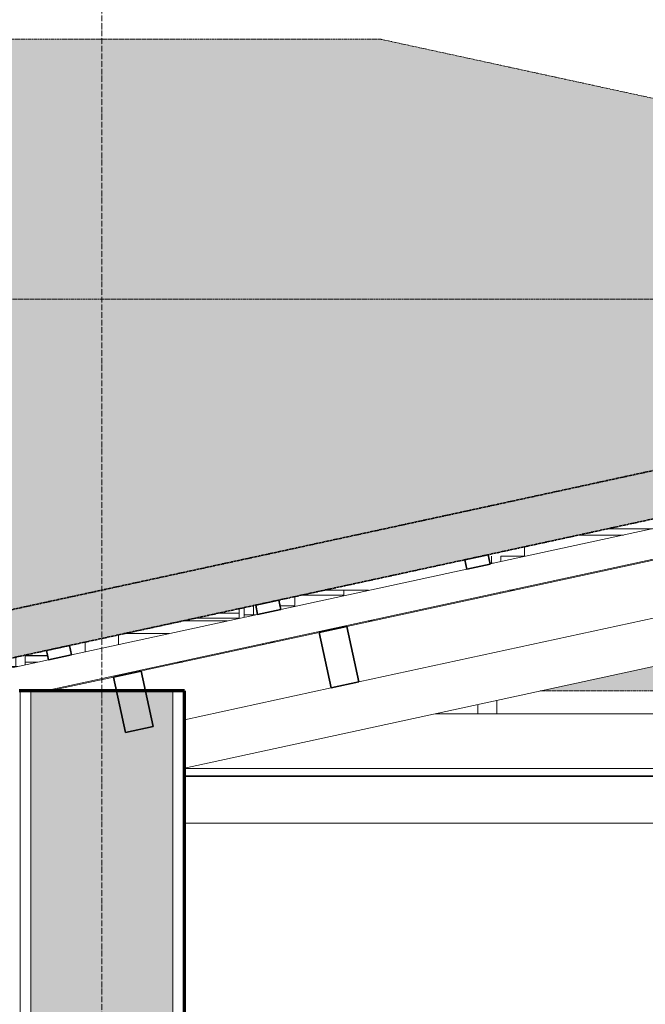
# Model space of a CAD drawing. Header units: millimetres. Extents: x -5210 to 64392, y -2302 to 8822.
# Tile 252 of 256: x 51349 to 52673, y 4665 to 6750. Entities that reach past the tile are written whole.
import ezdxf

# ---------------------------------------------------------------- set-up
doc = ezdxf.new("R2010")
doc.units = ezdxf.units.MM
doc.linetypes.add('_Tracejado médio', pattern=[4, 3, -1])
doc.linetypes.add('_Traço - ponto', pattern=[16, 12, -2, 0, -2])
for name, color, linetype, lineweight in [('A-GENM', 13, 'Continuous', 18), ('A-GLAZ-CWMG', 51, 'Continuous', 25), ('A-ROOF', 132, 'Continuous', 25), ('A-ROOF-PATT', 132, 'Continuous', 25), ('A-WALL', 113, 'Continuous', 25), ('A-WALL-PATT', 111, 'Continuous', 70), ('S-GRID', 1, 'Continuous', 9)]:
    doc.layers.add(name, color=color, linetype=linetype, lineweight=lineweight)

# ---------------------------------------------------------------- blocks, each defined once
blk = doc.blocks.new('Rectangular Mullion - 6x12 cm-3934010-CORTE D - MANTER _ DEMOLIR')
at = {"layer": 'A-GLAZ-CWMG', "lineweight": 18}
blk.add_line((12493.9, 5432), (12484.3, 5432), dxfattribs=at)
blk = doc.blocks.new('Rectangular Mullion - 6x12 cm-3933961-CORTE D - MANTER _ DEMOLIR')
at = {"layer": 'A-GLAZ-CWMG', "lineweight": 18}
for p, q in [((12394.7, 5477), (12300.4, 5477)), ((12701.3, 5477), (12691.8, 5477))]:
    blk.add_line(p, q, dxfattribs=at)
blk = doc.blocks.new('Rectangular Mullion - 2x5 cm-4253626-CORTE D - MANTER _ DEMOLIR')
at = {"layer": 'A-GLAZ-CWMG', "lineweight": 18}
for p, q in [((12051.4, 5422.9), (12050.8, 5422.9)), ((12013.6, 5403.5), (11966.4, 5403.5))]:
    blk.add_line(p, q, dxfattribs=at)
blk = doc.blocks.new('Rectangular Mullion - 2x5 cm-4253631-CORTE D - MANTER _ DEMOLIR')
at = {"layer": 'A-GLAZ-CWMG', "lineweight": 18}
for p, q in [((12640.9, 5531.4), (12551.5, 5531.4)), ((12640.9, 5541.7), (12640.9, 5531.4))]:
    blk.add_line(p, q, dxfattribs=at)
blk = doc.blocks.new('Rectangular Mullion - 2x5 cm-4253633-CORTE D - MANTER _ DEMOLIR')
at = {"layer": 'A-GLAZ-CWMG', "lineweight": 35}
for p, q in [((12060.1, 5424.8), (12011.3, 5414.2)), ((12064.4, 5405.3), (12060.1, 5424.8)), ((12011.3, 5414.2), (12015.5, 5394.7)), ((12015.5, 5394.7), (12064.4, 5405.3))]:
    blk.add_line(p, q, dxfattribs=at)
blk = doc.blocks.new('Rectangular Mullion - 2x5 cm-4253637-CORTE D - MANTER _ DEMOLIR')
at = {"layer": 'A-GLAZ-CWMG', "lineweight": 18}
for p, q in [((12537.2, 5528.3), (12536.5, 5528.3)), ((12537.2, 5528.3), (12537.2, 5508.8)), ((12537.2, 5508.8), (12505.6, 5508.8))]:
    blk.add_line(p, q, dxfattribs=at)
blk = doc.blocks.new('Rectangular Mullion - 2x5 cm-4253638-CORTE D - MANTER _ DEMOLIR')
at = {"layer": 'A-GLAZ-CWMG', "lineweight": 18}
for p, q in [((13023, 5633.7), (13022.3, 5633.7)), ((13023, 5633.7), (13023, 5614.2)), ((13023, 5614.2), (12973, 5614.2))]:
    blk.add_line(p, q, dxfattribs=at)
blk = doc.blocks.new('Rectangular Mullion - 2x5 cm-4253677-CORTE D - MANTER _ DEMOLIR')
at = {"layer": 'A-GLAZ-CWMG', "lineweight": 35}
for p, q in [((12502.9, 5520.9), (12454.1, 5510.3)), ((12454.1, 5510.3), (12458.3, 5490.8)), ((12507.2, 5501.4), (12502.9, 5520.9)), ((12458.3, 5490.8), (12507.2, 5501.4))]:
    blk.add_line(p, q, dxfattribs=at)
blk = doc.blocks.new('Rectangular Mullion - 2x5 cm-4253679-CORTE D - MANTER _ DEMOLIR')
at = {"layer": 'A-GLAZ-CWMG', "lineweight": 35}
for p, q in [((12945.8, 5617), (12896.9, 5606.4)), ((12950, 5597.4), (12945.8, 5617)), ((12896.9, 5606.4), (12901.1, 5586.8)), ((12901.1, 5586.8), (12950, 5597.4))]:
    blk.add_line(p, q, dxfattribs=at)
blk = doc.blocks.new('Rectangular Mullion - 2x5 cm-4253688-CORTE D - MANTER _ DEMOLIR')
at = {"layer": 'A-GLAZ-CWMG', "lineweight": 18}
for p, q in [((12419, 5502.8), (12419, 5493.4)), ((12328.1, 5483.1), (12419, 5483.1)), ((12419, 5493.4), (12375.5, 5493.4)), ((12419, 5493.4), (12419, 5483.1))]:
    blk.add_line(p, q, dxfattribs=at)
blk = doc.blocks.new('Rectangular Mullion - 6x12 cm-3933649-CORTE D - MANTER _ DEMOLIR')
at = {"layer": 'A-GLAZ-CWMG', "lineweight": 18}
for p, q in [((13294.1, 5672.1), (13199.2, 5672.1)), ((13232.1, 5658.7), (13137.2, 5658.7)), ((13538.8, 5658.7), (13529.2, 5658.7)), ((13550.7, 5663.3), (13550.7, 5661.2)), ((12693.1, 5541.7), (12598.1, 5541.7)), ((12999.7, 5541.7), (12990.2, 5541.7))]:
    blk.add_line(p, q, dxfattribs=at)
blk = doc.blocks.new('Rectangular Mullion - 6x12 cm-3934020-CORTE D - MANTER _ DEMOLIR')
at = {"layer": 'A-GLAZ-CWMG', "lineweight": 18}
for p, q in [((12833.8, 5280.6), (14766.4, 5280.6)), ((15036, 5164.7), (12303.5, 5164.7)), ((12303.5, 5149.1), (15036, 5149.1))]:
    blk.add_line(p, q, dxfattribs=at)
blk = doc.blocks.new('Rectangular Mullion - 4x6_3-3931221-CORTE D - MANTER _ DEMOLIR')
at = {"layer": 'A-GLAZ-CWMG', "lineweight": 18}
for p, q in [((11946.4, 5380.7), (11946.4, 5400.3)), ((11966.4, 5384.1), (11966.4, 5403.5)), ((11926.4, 5396), (11926.4, 5380.7)), ((11926.4, 5380.7), (11926.4, 5375.4)), ((11946.4, 5380.7), (11926.4, 5380.7)), ((11950.9, 5380.7), (11946.4, 5380.7))]:
    blk.add_line(p, q, dxfattribs=at)
blk = doc.blocks.new('Rectangular Mullion - 4x6_3-3931223-CORTE D - MANTER _ DEMOLIR')
at = {"layer": 'A-GLAZ-CWMG', "lineweight": 18}
for p, q in [((12429.7, 5505.2), (12429.7, 5489.9)), ((12449.7, 5489.9), (12449.7, 5508.9)), ((12429.7, 5489.9), (12429.7, 5484.6)), ((12449.7, 5489.9), (12429.7, 5489.9)), ((12454.2, 5489.9), (12449.7, 5489.9)), ((12468.3, 5428.5), (12469.7, 5428.5))]:
    blk.add_line(p, q, dxfattribs=at)
blk = doc.blocks.new('Rectangular Mullion - 4x6_3-3931225-CORTE D - MANTER _ DEMOLIR')
at = {"layer": 'A-GLAZ-CWMG', "lineweight": 18}
for p, q in [((12953, 5599.1), (12953, 5614.3)), ((12973, 5602.4), (12973, 5614.3)), ((12953, 5599.1), (12949.7, 5599.1)), ((12957.5, 5599.1), (12953, 5599.1)), ((12971.6, 5537.7), (12973, 5537.7))]:
    blk.add_line(p, q, dxfattribs=at)
blk = doc.blocks.new('Rectangular Mullion - 4x6_3-3931030-CORTE D - MANTER _ DEMOLIR')
at = {"layer": 'A-GLAZ-CWMG', "lineweight": 18}
for p, q in [((12924.4, 5280.6), (12924.4, 5300.2)), ((12964.4, 5280.6), (12964.4, 5308.9))]:
    blk.add_line(p, q, dxfattribs=at)
blk = doc.blocks.new('Rectangular Mullion - 4x6_3-V14-CORTE D - MANTER _ DEMOLIR')
at = {"layer": 'A-GLAZ-CWMG', "lineweight": 18}
for p, q in [((14721.3, 5981.7), (15106.3, 6065.3)), ((15111, 6066.3), (15115.2, 6067.2)), ((15115.2, 6067.2), (15115.7, 6065.3)), ((12008.4, 5328.7), (15111, 6001.8)), ((14278.5, 5885.7), (14672.4, 5971.1)), ((13835.6, 5789.6), (14229.6, 5875.1)), ((13392.8, 5693.5), (13786.8, 5779)), ((12950, 5597.5), (13344, 5682.9)), ((12507.2, 5501.4), (12901.1, 5586.8)), ((12064.4, 5405.3), (12458.3, 5490.8)), ((11711.3, 5328.7), (12015.5, 5394.7)), ((11621.6, 5309.2), (11669.7, 5319.7)), ((11634.9, 5247.7), (11621.6, 5309.2)), ((11634.9, 5247.7), (11704.7, 5262.8))]:
    blk.add_line(p, q, dxfattribs=at)
blk = doc.blocks.new('Rectangular Mullion - 6x12 cm 2-4082024-CORTE D - MANTER _ DEMOLIR')
at = {"layer": 'A-GLAZ-CWMG', "lineweight": 18}
for p, q in [((13829.9, 5721.8), (13819.5, 5719.6)), ((13760.8, 5706.8), (12657.2, 5467.4))]:
    blk.add_line(p, q, dxfattribs=at)
blk = doc.blocks.new('Rectangular Mullion - 6x12 cm-4090283-CORTE D - MANTER _ DEMOLIR')
at = {"layer": 'A-GLAZ-CWMG', "lineweight": 35}
for p, q in [((12646.8, 5465.1), (12588.1, 5452.4)), ((12672.2, 5347.9), (12646.8, 5465.1)), ((12588.1, 5452.4), (12613.6, 5335.1)), ((12613.6, 5335.1), (12672.2, 5347.9))]:
    blk.add_line(p, q, dxfattribs=at)
blk = doc.blocks.new('Rectangular Mullion - 6x12 cm 2-4082025-CORTE D - MANTER _ DEMOLIR')
at = {"layer": 'A-GLAZ-CWMG', "lineweight": 18}
for p, q in [((12153.3, 5358.1), (12017.9, 5328.7)), ((12222.3, 5373.1), (12211.9, 5370.8)), ((11675.1, 5254.3), (11660.1, 5251.1)), ((11692.7, 5258.2), (11675.1, 5254.3)), ((11700.5, 5137), (11675.1, 5254.3)), ((11685.5, 5133.8), (11700.5, 5137)), ((11718.2, 5140.9), (11700.5, 5137))]:
    blk.add_line(p, q, dxfattribs=at)
blk = doc.blocks.new('Rectangular Mullion - 6x12 cm-4252338-CORTE D - MANTER _ DEMOLIR')
at = {"layer": 'A-GLAZ-CWMG', "lineweight": 18}
for p, q in [((12013.7, 5403.1), (11966.4, 5403.1)), ((11926.4, 5389.7), (11897.4, 5389.7)), ((11992.3, 5389.7), (11966.4, 5389.7)), ((12299, 5389.7), (12289.4, 5389.7)), ((12310.9, 5394.3), (12310.9, 5392.3))]:
    blk.add_line(p, q, dxfattribs=at)
blk = doc.blocks.new('Rectangular Mullion - 6x12 cm-4252792-CORTE D - MANTER _ DEMOLIR')
at = {"layer": 'A-GLAZ-CWMG', "lineweight": 18}
for p, q in [((12175.9, 5450.1), (12270.8, 5450.1)), ((12477.3, 5428.4), (12477.3, 5430.4))]:
    blk.add_line(p, q, dxfattribs=at)
blk = doc.blocks.new('tesoura6 - tesoura-4029236-CORTE D - MANTER _ DEMOLIR')
at = {"layer": 'A-GENM'}
for p, q in [((12163.5, 5447.4), (12163.5, 5426.8)), ((12093.5, 5411.6), (12093.5, 5432.2))]:
    blk.add_line(p, q, dxfattribs=at)
blk = doc.blocks.new('Rectangular Mullion - 6x12 cm 2-4082030-CORTE D - MANTER _ DEMOLIR')
at = {"layer": 'A-GLAZ-CWMG', "lineweight": 18}
for p, q in [((12657.2, 5467.4), (12646.8, 5465.1)), ((12588.1, 5452.4), (12222.3, 5373.1))]:
    blk.add_line(p, q, dxfattribs=at)
blk = doc.blocks.new('Rectangular Mullion - 6x12 cm-4082021-CORTE D - MANTER _ DEMOLIR')
at = {"layer": 'A-GLAZ-CWMG', "lineweight": 35}
for p, q in [((12211.9, 5370.8), (12153.3, 5358.1)), ((12153.3, 5358.1), (12178.7, 5240.8)), ((12237.4, 5253.5), (12211.9, 5370.8)), ((12178.7, 5240.8), (12237.4, 5253.5))]:
    blk.add_line(p, q, dxfattribs=at)
blk = doc.blocks.new('tesoura10 - tesoura-4089500-CORTE D - MANTER _ DEMOLIR')
at = {"layer": 'A-GENM'}
for p, q in [((12303.5, 5165.5), (15060, 5763.6)), ((13786.3, 5589.6), (12672.2, 5347.9)), ((12613.6, 5335.1), (12303.5, 5267.9)), ((17998.5, 5147.8), (12303.5, 5147.8))]:
    blk.add_line(p, q, dxfattribs=at)

msp = doc.modelspace()

# ---------------------------------------------------------------- hatches: boundary and pattern name
at = {"layer": 'A-ROOF-PATT'}
for points in [[(54350.984, 6157.751), (54360.487, 6157.751), (54505.434, 6189.197), (52113.754, 6708.077), (47631.789, 6708.077), (45666.338, 6157.751), (53975.428, 6157.751)], [(49093.211, 5425.206), (50983.96, 5425.206), (54360.487, 6157.751), (42789.756, 6157.751), (45487.934, 5425.206), (48717.656, 5425.206)]]:
    msp.add_hatch(color=254, dxfattribs=at).paths.add_polyline_path(points, flags=0)
at = {"layer": 'A-ROOF-PATT', "lineweight": 18}
msp.add_hatch(color=21, dxfattribs=at).paths.add_polyline_path([(58005.971, 5328.7), (58026.908, 5425.206), (54505.434, 6189.197), (50983.96, 5425.206), (51004.897, 5328.7), (51010.785, 5328.7), (54505.434, 6086.871), (58000.083, 5328.7)], flags=0)
at = {"layer": 'A-ROOF-PATT'}
h = msp.add_hatch(color=254, dxfattribs=at)
h.paths.add_polyline_path([(52450.299, 5328.765), (52833.403, 5328.765), (52833.403, 5411.88), (52473.208, 5333.735)], flags=0)
h.paths.add_polyline_path([(54726.539, 5328.765), (54836.317, 5328.765), (54891.688, 5347.831), (54891.688, 5416.314), (54580.434, 5416.314), (54580.434, 5328.765), (54632.65, 5328.765)], flags=0)
h.paths.add_polyline_path([(54989.894, 5328.765), (55406.259, 5328.765), (55406.259, 5416.314), (55244.157, 5416.314), (55008.205, 5335.07)], flags=0)
h.paths.add_polyline_path([(54430.434, 5328.765), (54430.434, 5416.314), (54417.117, 5416.314), (54417.117, 5328.765)], flags=0)
h.paths.add_polyline_path([(54377.117, 5328.765), (54377.117, 5416.314), (53920.289, 5416.314), (54174.551, 5328.765), (54350.984, 5328.765)], flags=0)
h.paths.add_polyline_path([(54020.973, 5328.765), (53902.545, 5369.543), (53902.545, 5328.765), (53975.428, 5328.765)], flags=0)
h.paths.add_polyline_path([(53862.545, 5328.765), (53862.545, 5383.316), (53766.711, 5416.314), (53387.974, 5416.314), (53387.974, 5328.765), (53787.651, 5328.765)], flags=0)
h.paths.add_polyline_path([(55446.259, 5328.765), (55920.83, 5328.765), (55920.83, 5416.314), (55446.259, 5416.314), (55446.259, 5340.862)], flags=0)
h.paths.add_polyline_path([(55960.83, 5328.765), (56435.401, 5328.765), (56435.401, 5355.92), (56157.025, 5416.314), (55960.83, 5416.314), (55960.83, 5340.862)], flags=0)
h.paths.add_polyline_path([(56475.401, 5328.765), (56560.569, 5328.765), (56475.401, 5347.242), (56475.401, 5340.862)], flags=0)
h.paths.add_polyline_path([(57379.982, 5328.765), (57524.463, 5328.765), (57524.463, 5346.83), (56647.283, 5537.136), (56647.283, 5535.07), (57389.792, 5373.981), (57382.607, 5340.862)], flags=0)
h.paths.add_polyline_path([(53347.974, 5328.765), (53347.974, 5416.314), (52873.403, 5416.314), (52873.403, 5328.765), (53318.207, 5328.765)], flags=0)
h.paths.add_polyline_path([(54931.688, 5361.604), (55090.579, 5416.314), (54931.688, 5416.314), (54931.688, 5410.785)], flags=0)
h.paths.add_polyline_path([(57524.463, 5411.296), (57524.463, 5431.887), (56822.824, 5584.109), (56822.824, 5564.655), (56817.584, 5564.655), (57041.176, 5516.146), (57045.412, 5535.672), (57094.276, 5525.072), (57090.127, 5505.526), (57460.346, 5425.206)], flags=0)
h.paths.add_polyline_path([(53538.41, 5547.806), (53862.545, 5547.806), (53862.545, 5564.655), (53537.59, 5564.655), (53508.074, 5558.251)], flags=0)
h.paths.add_polyline_path([(56588.58, 5547.806), (56598.104, 5547.806), (56520.442, 5564.655), (56510.917, 5564.655)], flags=0)
h.paths.add_polyline_path([(55406.259, 5547.806), (55406.259, 5564.655), (54931.688, 5564.655), (54931.688, 5547.806), (55102.094, 5547.806)], flags=0)
h.paths.add_polyline_path([(54350.984, 5547.806), (54377.117, 5547.806), (54377.117, 5564.655), (53902.545, 5564.655), (53902.545, 5547.806), (53975.428, 5547.806)], flags=0)
h.paths.add_polyline_path([(54430.434, 5547.806), (54430.434, 5564.655), (54417.117, 5564.655), (54417.117, 5547.806)], flags=0)
h.paths.add_polyline_path([(55446.259, 5547.806), (55472.458, 5547.806), (55502.794, 5558.251), (55473.278, 5564.655), (55446.259, 5564.655), (55446.259, 5558.251)], flags=0)
h.paths.add_polyline_path([(54891.688, 5547.806), (54891.688, 5564.655), (54580.434, 5564.655), (54580.434, 5547.806), (54726.539, 5547.806)], flags=0)
h.paths.add_polyline_path([(54417.117, 5596.997), (54430.434, 5596.997), (54430.434, 5692.254), (54417.117, 5692.254), (54417.117, 5690.478)], flags=0)
h.paths.add_polyline_path([(56371.368, 5596.997), (55960.83, 5686.064), (55960.83, 5683.997), (56361.843, 5596.997)], flags=0)
h.paths.add_polyline_path([(54580.434, 5596.997), (54891.688, 5596.997), (54891.688, 5690.832), (54885.133, 5692.254), (54580.434, 5692.254), (54580.434, 5690.478)], flags=0)
h.paths.add_polyline_path([(54377.117, 5596.997), (54377.117, 5692.254), (54125.735, 5692.254), (53902.545, 5643.833), (53902.545, 5596.997), (54350.984, 5596.997)], flags=0)
h.paths.add_polyline_path([(53686.664, 5596.997), (53862.545, 5596.997), (53862.545, 5635.155), (53719.624, 5604.148)], flags=0)
h.paths.add_polyline_path([(56668.51, 5596.997), (56763.418, 5596.997), (56234.679, 5711.708), (56234.679, 5692.254), (56229.439, 5692.254), (56450.069, 5644.388), (56475.401, 5644.388), (56475.401, 5638.892), (56588.757, 5614.299), (56592.993, 5633.826), (56641.856, 5623.225), (56637.707, 5603.679), (56647.283, 5601.602)], flags=0)
h.paths.add_polyline_path([(54931.688, 5596.997), (55323.049, 5597.247), (54931.688, 5682.154)], flags=0)
h.paths.add_polyline_path([(53008.54, 5674.994), (53088.096, 5692.254), (53078.571, 5692.254), (53008.54, 5677.061)], flags=0)
h.paths.add_polyline_path([(54420.688, 5724.596), (54430.434, 5724.596), (54430.434, 5729.113), (54417.117, 5729.113), (54417.117, 5724.596)], flags=0)
h.paths.add_polyline_path([(53237.169, 5724.596), (53257.992, 5729.113), (53248.467, 5729.113), (53227.645, 5724.596)], flags=0)
h.paths.add_polyline_path([(54377.117, 5724.596), (54377.117, 5729.113), (54295.631, 5729.113), (54274.809, 5724.596), (54360.487, 5724.596)], flags=0)
h.paths.add_polyline_path([(55773.698, 5724.596), (55783.223, 5724.596), (55446.259, 5797.701), (55446.259, 5795.635), (55754.614, 5728.736)], flags=0)
h.paths.add_polyline_path([(56136.333, 5724.596), (56138.972, 5724.596), (56140.574, 5731.979), (55646.534, 5839.307), (55646.534, 5819.853), (55641.294, 5819.853), (55683.918, 5810.606), (55688.154, 5830.132), (55737.018, 5819.531), (55732.869, 5799.986), (55935.498, 5756.025), (55960.83, 5756.025), (55960.83, 5750.529), (56080.365, 5724.596)], flags=0)
h.paths.add_polyline_path([(54621.985, 5724.596), (54736.059, 5724.596), (54715.237, 5729.113), (54580.434, 5729.113), (54580.434, 5724.596)], flags=0)
h.paths.add_polyline_path([(52903.218, 5724.596), (52926.95, 5724.596), (52926.95, 5729.113), (52903.218, 5729.113)], flags=0)
h.paths.add_polyline_path([(55406.259, 5804.313), (55406.259, 5806.379), (55344.152, 5819.853), (55334.627, 5819.853), (55394.608, 5806.84)], flags=0)
h.paths.add_polyline_path([(55492.22, 5852.195), (55587.128, 5852.195), (55058.389, 5966.906), (55058.389, 5947.453), (55053.149, 5947.453), (55231.499, 5908.759), (55235.735, 5928.286), (55284.598, 5917.685), (55280.449, 5898.139), (55420.927, 5867.662), (55446.259, 5867.662), (55446.259, 5862.167), (55453.082, 5860.686)], flags=0)
h.paths.add_polyline_path([(55146.791, 5860.605), (55155.94, 5860.686), (54931.688, 5909.338), (54931.688, 5907.272), (55146.416, 5860.686)], flags=0)
h.paths.add_polyline_path([(54891.688, 5915.95), (54891.688, 5918.016), (54756.006, 5947.453), (54746.482, 5947.453), (54880.037, 5918.478)], flags=0)
h.paths.add_polyline_path([(54184.922, 5930.213), (54222.441, 5938.353), (54217.679, 5939.386), (54184.922, 5932.279)], flags=0)
h.paths.add_polyline_path([(53902.545, 5941.078), (53928.334, 5941.078), (53957.719, 5947.453), (53902.545, 5947.453)], flags=0)
h.paths.add_polyline_path([(54581.165, 5979.795), (54581.895, 5983.16), (54597.408, 5979.795), (54606.933, 5979.795), (54580.434, 5985.544), (54580.434, 5979.795)], flags=0)
h.paths.add_polyline_path([(54904.075, 5979.795), (54998.983, 5979.795), (54505.434, 6086.726), (54458.314, 6076.503), (54505.768, 6066.353), (54509.674, 6067.201), (54509.874, 6066.281), (54580.434, 6066.281), (54580.434, 6050.009), (54779.079, 6006.913), (54783.316, 6026.439), (54832.179, 6015.838), (54828.03, 5996.293), (54832.179, 5995.393)], flags=0)
h.paths.add_polyline_path([(54031.423, 5979.795), (54021.988, 5981.841), (54012.554, 5979.795)], flags=0)
h.paths.add_polyline_path([(54352.1, 6033.015), (54356.863, 6034.048), (54309.743, 6044.27), (54304.981, 6043.237), (54350.984, 6033.257)], flags=0)
at = {"layer": 'A-WALL-PATT'}
msp.add_hatch(color=256, dxfattribs=at).paths.add_polyline_path([(51372.934, -140), (51672.934, -140), (51672.934, 5328.7), (51372.934, 5328.7), (51372.934, 96.624)], flags=0)

# ---------------------------------------------------------------- linework, layer by layer
at = {"layer": 'A-ROOF', "color": 30, "linetype": '_Tracejado médio', "lineweight": 18}
for p, q in [((52113.754, 6708.077), (47631.789, 6708.077)), ((54505.434, 6189.197), (52113.754, 6708.077)), ((42789.756, 6157.751), (54360.487, 6157.751)), ((51931.657, 5528.34), (51993.26, 5541.705)), ((51813.432, 5502.691), (51824.12, 5505.009)), ((51571.007, 5450.096), (51723.213, 5483.118)), ((52450.299, 5328.765), (52833.403, 5328.765))]:
    msp.add_line(p, q, dxfattribs=at)
at = {"layer": 'A-ROOF', "color": 40, "linetype": '_Tracejado médio', "lineweight": 35}
for p, q in [((54505.434, 6189.197), (50983.96, 5425.206)), ((51010.785, 5328.7), (54505.434, 6086.871))]:
    msp.add_line(p, q, dxfattribs=at)
at = {"layer": 'A-WALL', "lineweight": 70}
for p, q in [((51697.934, 5328.7), (51347.934, 5328.7)), ((51697.934, 870), (51697.934, 5328.7))]:
    msp.add_line(p, q, dxfattribs=at)
at = {"layer": 'A-WALL', "lineweight": 18}
for p, q in [((51350.434, -140), (51350.434, 5328.7)), ((51372.934, -140), (51372.934, 5328.7)), ((51672.934, -140), (51672.934, 5328.7)), ((51695.434, -140), (51695.434, 5328.7)), ((57392.934, 5048.7), (51697.934, 5048.7))]:
    msp.add_line(p, q, dxfattribs=at)
at = {"layer": 'S-GRID', "linetype": '_Traço - ponto'}
msp.add_line((51522.934, -2301.558), (51522.934, 8321.869), dxfattribs=at)

# ---------------------------------------------------------------- block references
at = {"layer": 'A-GENM'}
for name in ['tesoura10 - tesoura-4089500-CORTE D - MANTER _ DEMOLIR', 'tesoura6 - tesoura-4029236-CORTE D - MANTER _ DEMOLIR']:
    msp.add_blockref(name, (39394.442, 0), dxfattribs=at)
at = {"layer": 'A-GLAZ-CWMG', "lineweight": 18}
for name in ['Rectangular Mullion - 4x6_3-V14-CORTE D - MANTER _ DEMOLIR', 'Rectangular Mullion - 6x12 cm 2-4082024-CORTE D - MANTER _ DEMOLIR', 'Rectangular Mullion - 6x12 cm-3933649-CORTE D - MANTER _ DEMOLIR', 'Rectangular Mullion - 2x5 cm-4253638-CORTE D - MANTER _ DEMOLIR', 'Rectangular Mullion - 2x5 cm-4253679-CORTE D - MANTER _ DEMOLIR', 'Rectangular Mullion - 4x6_3-3931225-CORTE D - MANTER _ DEMOLIR', 'Rectangular Mullion - 6x12 cm-3934010-CORTE D - MANTER _ DEMOLIR', 'Rectangular Mullion - 2x5 cm-4253637-CORTE D - MANTER _ DEMOLIR', 'Rectangular Mullion - 2x5 cm-4253631-CORTE D - MANTER _ DEMOLIR', 'Rectangular Mullion - 2x5 cm-4253688-CORTE D - MANTER _ DEMOLIR', 'Rectangular Mullion - 4x6_3-3931223-CORTE D - MANTER _ DEMOLIR', 'Rectangular Mullion - 2x5 cm-4253677-CORTE D - MANTER _ DEMOLIR', 'Rectangular Mullion - 6x12 cm 2-4082030-CORTE D - MANTER _ DEMOLIR', 'Rectangular Mullion - 6x12 cm-3933961-CORTE D - MANTER _ DEMOLIR', 'Rectangular Mullion - 6x12 cm-4090283-CORTE D - MANTER _ DEMOLIR', 'Rectangular Mullion - 6x12 cm-4252792-CORTE D - MANTER _ DEMOLIR', 'Rectangular Mullion - 2x5 cm-4253626-CORTE D - MANTER _ DEMOLIR', 'Rectangular Mullion - 2x5 cm-4253633-CORTE D - MANTER _ DEMOLIR', 'Rectangular Mullion - 6x12 cm-4252338-CORTE D - MANTER _ DEMOLIR', 'Rectangular Mullion - 4x6_3-3931221-CORTE D - MANTER _ DEMOLIR', 'Rectangular Mullion - 6x12 cm 2-4082025-CORTE D - MANTER _ DEMOLIR', 'Rectangular Mullion - 6x12 cm-4082021-CORTE D - MANTER _ DEMOLIR', 'Rectangular Mullion - 4x6_3-3931030-CORTE D - MANTER _ DEMOLIR', 'Rectangular Mullion - 6x12 cm-3934020-CORTE D - MANTER _ DEMOLIR']:
    msp.add_blockref(name, (39394.442, 0), dxfattribs=at)

doc.saveas('drawing.dxf')
